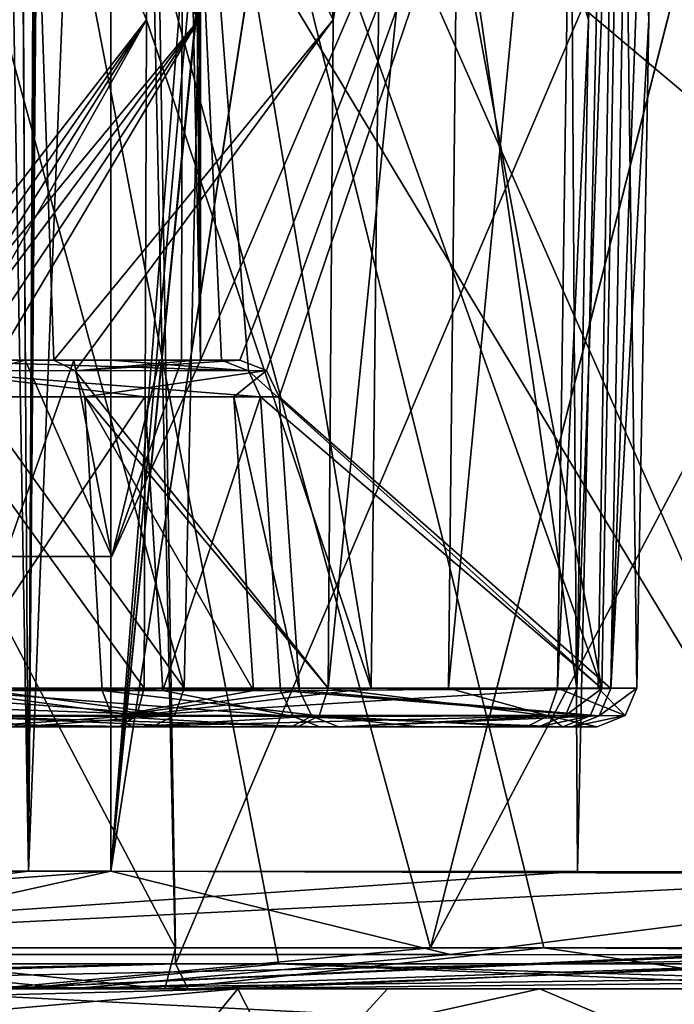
# Model space of a CAD drawing. Header units: millimetres. Extents: x -147 to 294, y -82 to 275.
# Tile 53 of 256: x 239.88 to 244.87, y 37.88 to 45.4. Entities that reach past the tile are written whole.
import ezdxf

# ---------------------------------------------------------------- set-up
doc = ezdxf.new("R2010")
doc.units = ezdxf.units.MM
doc.header["$LTSCALE"] = 67.506716
for name, color, linetype in [('1150', 7, 'CONTINUOUS'), ('1183', 7, 'CONTINUOUS'), ('1184', 7, 'CONTINUOUS'), ('1220', 7, 'CONTINUOUS'), ('1221', 7, 'CONTINUOUS'), ('1239', 7, 'CONTINUOUS'), ('1240', 7, 'CONTINUOUS'), ('1281', 7, 'CONTINUOUS'), ('1287', 7, 'CONTINUOUS'), ('1292', 7, 'CONTINUOUS'), ('1300', 7, 'CONTINUOUS'), ('1305', 7, 'CONTINUOUS'), ('1310', 7, 'CONTINUOUS'), ('1313', 7, 'CONTINUOUS'), ('1315', 7, 'CONTINUOUS'), ('1316', 7, 'CONTINUOUS'), ('1317', 7, 'CONTINUOUS'), ('1319', 7, 'CONTINUOUS'), ('1320', 7, 'CONTINUOUS'), ('1321', 7, 'CONTINUOUS'), ('1368', 7, 'CONTINUOUS'), ('1369', 7, 'CONTINUOUS'), ('1370', 7, 'CONTINUOUS'), ('1371', 7, 'CONTINUOUS'), ('1372', 7, 'CONTINUOUS'), ('1373', 7, 'CONTINUOUS'), ('1374', 7, 'CONTINUOUS'), ('1375', 7, 'CONTINUOUS'), ('1376', 7, 'CONTINUOUS'), ('1377', 7, 'CONTINUOUS'), ('1378', 7, 'CONTINUOUS'), ('1379', 7, 'CONTINUOUS'), ('1380', 7, 'CONTINUOUS'), ('1381', 7, 'CONTINUOUS'), ('1382', 7, 'CONTINUOUS'), ('1383', 7, 'CONTINUOUS'), ('1384', 7, 'CONTINUOUS'), ('1385', 7, 'CONTINUOUS'), ('1386', 7, 'CONTINUOUS'), ('1387', 7, 'CONTINUOUS'), ('1388', 7, 'CONTINUOUS'), ('1393', 7, 'CONTINUOUS'), ('1426', 7, 'CONTINUOUS'), ('4061', 7, 'CONTINUOUS'), ('4067', 7, 'CONTINUOUS'), ('4068', 7, 'CONTINUOUS'), ('773', 7, 'CONTINUOUS'), ('774', 7, 'CONTINUOUS')]:
    doc.layers.add(name, color=color, linetype=linetype)

msp = doc.modelspace()

# ---------------------------------------------------------------- linework, layer by layer
at = {"layer": '1150', "linetype": 'CONTINUOUS'}
for points in [[(231.966, 38, -52.6252), (240.2701, 38, -51.6111), (239.8598, 38, -51.0026), (231.966, 38, -52.6252)], [(241.1638, 38, -28.2896), (234.8147, 38, -25.5749), (234.7404, 38, -26.2789), (241.1638, 38, -28.2896)], [(241.5143, 38, -27.6722), (234.8147, 38, -25.5749), (241.1638, 38, -28.2896), (241.5143, 38, -27.6722)], [(239.8598, 38, -51.0026), (240.2701, 38, -51.6111), (246.5319, 38, -46.8213), (239.8598, 38, -51.0026)], [(240.2701, 38, -51.6111), (247.3382, 38, -47.0498), (246.5319, 38, -46.8213), (240.2701, 38, -51.6111)], [(246.3135, 38, -32.6257), (241.5143, 38, -27.6722), (241.1638, 38, -28.2896), (246.3135, 38, -32.6257)], [(246.885, 38, -32.1956), (241.5143, 38, -27.6722), (246.3135, 38, -32.6257), (246.885, 38, -32.1956)]]:
    msp.add_3dface(points, dxfattribs=at)
at = {"layer": '1183', "linetype": 'CONTINUOUS'}
for points in [[(240.5455, 135.0502, -53.061), (231.8717, 38.9016, -53.5203), (232.129, 135.2388, -53.3774), (240.5455, 135.0502, -53.061)], [(240.5744, 38.8985, -52.4596), (231.8717, 38.9016, -53.5203), (240.5455, 135.0502, -53.061), (240.5744, 38.8985, -52.4596)], [(248.1655, 134.4378, -50.6157), (240.5744, 38.8985, -52.4596), (240.5455, 135.0502, -53.061), (248.1655, 134.4378, -50.6157)], [(249.0634, 134.3314, -50.1601), (240.5744, 38.8985, -52.4596), (248.1655, 134.4378, -50.6157), (249.0634, 134.3314, -50.1601)], [(249.9111, 133.2505, -49.6595), (240.5744, 38.8985, -52.4596), (249.0634, 134.3314, -50.1601), (249.9111, 133.2505, -49.6595)], [(249.8942, 132.4362, -49.6436), (240.5744, 38.8985, -52.4596), (249.9111, 133.2505, -49.6595), (249.8942, 132.4362, -49.6436)], [(249.1009, 93.7933, -48.8441), (240.5744, 38.8985, -52.4596), (249.8942, 132.4362, -49.6436), (249.1009, 93.7933, -48.8441)], [(247.9824, 38.8743, -47.6779), (240.5744, 38.8985, -52.4596), (249.1009, 93.7933, -48.8441), (247.9824, 38.8743, -47.6779)]]:
    msp.add_3dface(points, dxfattribs=at)
at = {"layer": '1184', "linetype": 'CONTINUOUS'}
for points in [[(231.8992, 38.2647, -53.2593), (231.8717, 38.9016, -53.5203), (240.5744, 38.8985, -52.4596), (231.8992, 38.2647, -53.2593)], [(231.8992, 38.2647, -53.2593), (240.5744, 38.8985, -52.4596), (237.7037, 38.2641, -52.987), (231.8992, 38.2647, -53.2593)], [(237.7037, 38.2641, -52.987), (240.5744, 38.8985, -52.4596), (243.1641, 38.2641, -51.004), (237.7037, 38.2641, -52.987)], [(240.5744, 38.8985, -52.4596), (247.9824, 38.8743, -47.6779), (243.1641, 38.2641, -51.004), (240.5744, 38.8985, -52.4596)], [(243.1641, 38.2641, -51.004), (247.9824, 38.8743, -47.6779), (247.7874, 38.2546, -47.4877), (243.1641, 38.2641, -51.004)], [(240.2701, 38, -51.6111), (231.966, 38, -52.6252), (237.7037, 38.2641, -52.987), (240.2701, 38, -51.6111)], [(240.2701, 38, -51.6111), (237.7037, 38.2641, -52.987), (243.1641, 38.2641, -51.004), (240.2701, 38, -51.6111)], [(240.2701, 38, -51.6111), (243.1641, 38.2641, -51.004), (247.7874, 38.2546, -47.4877), (240.2701, 38, -51.6111)], [(247.3382, 38, -47.0498), (240.2701, 38, -51.6111), (247.7874, 38.2546, -47.4877), (247.3382, 38, -47.0498)]]:
    msp.add_3dface(points, dxfattribs=at)
at = {"layer": '1220', "linetype": 'CONTINUOUS'}
for points in [[(236.5284, 38.1909, -51.6254), (239.8598, 38, -51.0026), (241.8547, 38.1909, -49.9397), (236.5284, 38.1909, -51.6254)], [(239.8598, 38, -51.0026), (246.5319, 38, -46.8213), (241.8547, 38.1909, -49.9397), (239.8598, 38, -51.0026)], [(246.4336, 38.0572, -46.7221), (246.3915, 38.191, -46.6797), (241.8547, 38.1909, -49.9397), (246.4336, 38.0572, -46.7221)], [(246.5319, 38, -46.8213), (246.4336, 38.0572, -46.7221), (241.8547, 38.1909, -49.9397), (246.5319, 38, -46.8213)]]:
    msp.add_3dface(points, dxfattribs=at)
at = {"layer": '1221', "linetype": 'CONTINUOUS'}
for points in [[(239.7315, 49.2272, -50.3051), (236.5284, 38.1909, -51.6254), (241.8547, 38.1909, -49.9397), (239.7315, 49.2272, -50.3051)], [(246.194, 49.2273, -46.1678), (239.7315, 49.2272, -50.3051), (246.2927, 43.7105, -46.4237), (246.194, 49.2273, -46.1678)], [(246.3915, 38.191, -46.6797), (239.7315, 49.2272, -50.3051), (241.8547, 38.1909, -49.9397), (246.3915, 38.191, -46.6797)], [(239.7315, 49.2272, -50.3051), (246.3915, 38.191, -46.6797), (246.2927, 43.7105, -46.4237), (239.7315, 49.2272, -50.3051)]]:
    msp.add_3dface(points, dxfattribs=at)
at = {"layer": '1239', "linetype": 'CONTINUOUS'}
for points in [[(234.7258, 38.0555, -26.4162), (234.7193, 38.1909, -26.4776), (241.0666, 38.1909, -28.4639), (234.7258, 38.0555, -26.4162)], [(234.7404, 38, -26.2789), (234.7258, 38.0555, -26.4162), (241.0666, 38.1909, -28.4639), (234.7404, 38, -26.2789)], [(241.1638, 38, -28.2896), (234.7404, 38, -26.2789), (241.0666, 38.1909, -28.4639), (241.1638, 38, -28.2896)], [(246.1546, 38.1909, -32.747), (241.1638, 38, -28.2896), (241.0666, 38.1909, -28.4639), (246.1546, 38.1909, -32.747)], [(241.1638, 38, -28.2896), (246.1546, 38.1909, -32.747), (246.2029, 38.0555, -32.7087), (241.1638, 38, -28.2896)], [(246.3135, 38, -32.6257), (241.1638, 38, -28.2896), (246.2029, 38.0555, -32.7087), (246.3135, 38, -32.6257)]]:
    msp.add_3dface(points, dxfattribs=at)
at = {"layer": '1240', "linetype": 'CONTINUOUS'}
for points in [[(234.6668, 49.2273, -26.976), (240.8241, 49.2272, -28.9025), (234.7193, 38.1909, -26.4776), (234.6668, 49.2273, -26.976)], [(234.7193, 38.1909, -26.4776), (240.8241, 49.2272, -28.9025), (241.0666, 38.1909, -28.4639), (234.7193, 38.1909, -26.4776)], [(240.8241, 49.2272, -28.9025), (245.7627, 49.2272, -33.0593), (241.0666, 38.1909, -28.4639), (240.8241, 49.2272, -28.9025)], [(245.7627, 49.2272, -33.0593), (246.1546, 38.1909, -32.747), (241.0666, 38.1909, -28.4639), (245.7627, 49.2272, -33.0593)]]:
    msp.add_3dface(points, dxfattribs=at)
at = {"layer": '1281', "linetype": 'CONTINUOUS'}
for points in [[(232.3309, 38, -49.1599), (239.668, 38, -50.482), (241.5419, 38, -45.0891), (232.3309, 38, -49.1599)], [(240.9852, 38, -28.8252), (234.6821, 38, -26.8309), (234.6562, 38, -29.064), (240.9852, 38, -28.8252)], [(242.6841, 38, -35.1071), (240.9852, 38, -28.8252), (234.6562, 38, -29.064), (242.6841, 38, -35.1071)], [(239.668, 38, -50.482), (246.1298, 38, -46.4384), (241.5419, 38, -45.0891), (239.668, 38, -50.482)], [(246.0033, 38, -33.1293), (240.9852, 38, -28.8252), (242.6841, 38, -35.1071), (246.0033, 38, -33.1293)], [(241.5419, 38, -45.0891), (246.1298, 38, -46.4384), (242.6841, 38, -35.1071), (241.5419, 38, -45.0891)], [(246.1298, 38, -46.4384), (246.0033, 38, -33.1293), (242.6841, 38, -35.1071), (246.1298, 38, -46.4384)]]:
    msp.add_3dface(points, dxfattribs=at)
at = {"layer": '1287', "linetype": 'CONTINUOUS'}
for points in [[(243.0132, 38.3136, -49.2386), (239.668, 38, -50.482), (239.1694, 38.3136, -50.9633), (243.0132, 38.3136, -49.2386)], [(246.3397, 38.3, -46.6531), (239.668, 38, -50.482), (246.3396, 38.3136, -46.653), (246.3397, 38.3, -46.6531)], [(246.3396, 38.3136, -46.653), (239.668, 38, -50.482), (243.0132, 38.3136, -49.2386), (246.3396, 38.3136, -46.653)], [(246.2778, 38.0878, -46.5906), (239.668, 38, -50.482), (246.3397, 38.3, -46.6531), (246.2778, 38.0878, -46.5906)], [(246.1298, 38, -46.4384), (239.668, 38, -50.482), (246.2778, 38.0878, -46.5906), (246.1298, 38, -46.4384)]]:
    msp.add_3dface(points, dxfattribs=at)
at = {"layer": '1292', "linetype": 'CONTINUOUS'}
for points in [[(234.7045, 38.0878, -26.6198), (240.9852, 38, -28.8252), (237.9895, 38.3136, -27.2127), (234.7045, 38.0878, -26.6198)], [(237.9895, 38.3136, -27.2127), (240.9852, 38, -28.8252), (241.0663, 38.3136, -28.5272), (237.9895, 38.3136, -27.2127)], [(240.9852, 38, -28.8252), (246.0033, 38, -33.1293), (243.8788, 38.3136, -30.4722), (240.9852, 38, -28.8252)], [(241.0663, 38.3136, -28.5272), (240.9852, 38, -28.8252), (243.8788, 38.3136, -30.4722), (241.0663, 38.3136, -28.5272)], [(246.0033, 38, -33.1293), (246.2403, 38.3, -32.9453), (243.8788, 38.3136, -30.4722), (246.0033, 38, -33.1293)], [(246.2403, 38.3, -32.9453), (246.2402, 38.3136, -32.9456), (243.8788, 38.3136, -30.4722), (246.2403, 38.3, -32.9453)], [(234.6821, 38, -26.8309), (240.9852, 38, -28.8252), (234.7045, 38.0878, -26.6198), (234.6821, 38, -26.8309)]]:
    msp.add_3dface(points, dxfattribs=at)
at = {"layer": '1300', "linetype": 'CONTINUOUS'}
for points in [[(243.0132, 38.3136, -49.2386), (239.1694, 38.3136, -50.9633), (239.698, 50.5, -50.2024), (243.0132, 38.3136, -49.2386)], [(246.1223, 50.5, -46.0864), (243.0132, 38.3136, -49.2386), (239.698, 50.5, -50.2024), (246.1223, 50.5, -46.0864)], [(246.1218, 50.488, -46.0883), (243.0132, 38.3136, -49.2386), (246.1223, 50.5, -46.0864), (246.1218, 50.488, -46.0883)], [(246.2307, 44.3992, -46.3707), (243.0132, 38.3136, -49.2386), (246.1218, 50.488, -46.0883), (246.2307, 44.3992, -46.3707)], [(246.3396, 38.3136, -46.653), (243.0132, 38.3136, -49.2386), (246.2307, 44.3992, -46.3707), (246.3396, 38.3136, -46.653)]]:
    msp.add_3dface(points, dxfattribs=at)
at = {"layer": '1305', "linetype": 'CONTINUOUS'}
for points in [[(237.9895, 38.3136, -27.2127), (241.0663, 38.3136, -28.5272), (234.6555, 50.5, -27.0831), (237.9895, 38.3136, -27.2127)], [(234.6555, 50.5, -27.0831), (241.0663, 38.3136, -28.5272), (240.8623, 50.5, -29.0468), (234.6555, 50.5, -27.0831)], [(243.8788, 38.3136, -30.4722), (246.2402, 38.3136, -32.9456), (240.8623, 50.5, -29.0468), (243.8788, 38.3136, -30.4722)], [(246.2402, 38.3136, -32.9456), (245.8036, 50.5, -33.2857), (240.8623, 50.5, -29.0468), (246.2402, 38.3136, -32.9456)], [(241.0663, 38.3136, -28.5272), (243.8788, 38.3136, -30.4722), (240.8623, 50.5, -29.0468), (241.0663, 38.3136, -28.5272)]]:
    msp.add_3dface(points, dxfattribs=at)
at = {"layer": '1310', "linetype": 'CONTINUOUS'}
for points in [[(239.8464, 57.6456, -34.5656), (239.8833, 50.2228, -34.619), (239.0836, 42.8, -33.6329), (239.8464, 57.6456, -34.5656)], [(241.1326, 55.7046, -40.4729), (241.122, 49.2523, -40.5284), (241.2574, 42.8, -39.2575), (241.1326, 55.7046, -40.4729)], [(241.2127, 55.6158, -39.9229), (241.1326, 55.7046, -40.4729), (241.2574, 42.8, -39.2575), (241.2127, 55.6158, -39.9229)], [(241.2556, 49.2421, -39.3139), (241.2127, 55.6158, -39.9229), (241.2574, 42.8, -39.2575), (241.2556, 49.2421, -39.3139)], [(239.8833, 50.2228, -34.619), (239.9198, 42.8, -34.6728), (239.0836, 42.8, -33.6329), (239.8833, 50.2228, -34.619)], [(241.122, 49.2523, -40.5284), (241.1115, 42.8, -40.5839), (241.2574, 42.8, -39.2575), (241.122, 49.2523, -40.5284)], [(240.58, 41.3, -35.8657), (234.2176, 41.3, -31.2416), (239.9198, 42.8, -34.6728), (240.58, 41.3, -35.8657)], [(239.9198, 42.8, -34.6728), (234.2176, 41.3, -31.2416), (239.0836, 42.8, -33.6329), (239.9198, 42.8, -34.6728)], [(238.8251, 42.8, -44.7539), (239.7634, 41.3, -43.6793), (240.291, 42.8, -42.8458), (238.8251, 42.8, -44.7539)], [(239.7634, 41.3, -43.6793), (240.58, 41.3, -35.8657), (240.291, 42.8, -42.8458), (239.7634, 41.3, -43.6793)], [(240.945, 42.8, -36.8612), (240.58, 41.3, -35.8657), (239.9198, 42.8, -34.6728), (240.945, 42.8, -36.8612)], [(240.291, 42.8, -42.8458), (240.58, 41.3, -35.8657), (241.1115, 42.8, -40.5839), (240.291, 42.8, -42.8458)], [(241.1115, 42.8, -40.5839), (240.58, 41.3, -35.8657), (241.2574, 42.8, -39.2575), (241.1115, 42.8, -40.5839)], [(241.2574, 42.8, -39.2575), (240.58, 41.3, -35.8657), (240.945, 42.8, -36.8612), (241.2574, 42.8, -39.2575)]]:
    msp.add_3dface(points, dxfattribs=at)
at = {"layer": '1313', "linetype": 'CONTINUOUS'}
for points in [[(241.3512, 50.493, -31.8838), (239.1281, 50.218, -33.6802), (241.2426, 45.3955, -31.9144), (241.3512, 50.493, -31.8838)], [(239.1281, 50.218, -33.6802), (239.0836, 42.8, -33.6329), (241.2426, 45.3955, -31.9144), (239.1281, 50.218, -33.6802)], [(239.0836, 42.8, -33.6329), (239.2996, 42.8, -33.4581), (241.2426, 45.3955, -31.9144), (239.0836, 42.8, -33.6329)], [(241.2426, 45.3955, -31.9144), (239.2996, 42.8, -33.4581), (239.458, 42.7201, -33.329), (241.2426, 45.3955, -31.9144)], [(239.5313, 42.5209, -33.2674), (241.2426, 45.3955, -31.9144), (239.458, 42.7201, -33.329), (239.5313, 42.5209, -33.2674)], [(241.1337, 40.2948, -31.9453), (241.2426, 45.3955, -31.9144), (239.5313, 42.5209, -33.2674), (241.1337, 40.2948, -31.9453)], [(239.64, 40.2791, -33.1542), (241.1337, 40.2948, -31.9453), (239.5313, 42.5209, -33.2674), (239.64, 40.2791, -33.1542)], [(241.0624, 40.0891, -32.0007), (241.1337, 40.2948, -31.9453), (239.64, 40.2791, -33.1542), (241.0624, 40.0891, -32.0007)], [(239.7118, 40.0817, -33.0939), (241.0624, 40.0891, -32.0007), (239.64, 40.2791, -33.1542), (239.7118, 40.0817, -33.0939)], [(239.8717, 40, -32.9636), (241.0624, 40.0891, -32.0007), (239.7118, 40.0817, -33.0939), (239.8717, 40, -32.9636)], [(240.8897, 40, -32.1395), (241.0624, 40.0891, -32.0007), (239.8717, 40, -32.9636), (240.8897, 40, -32.1395)]]:
    msp.add_3dface(points, dxfattribs=at)
at = {"layer": '1315', "linetype": 'CONTINUOUS'}
for points in [[(239.8833, 50.2228, -34.619), (241.9156, 50.5, -32.9709), (242.2694, 45.3977, -32.7417), (239.8833, 50.2228, -34.619)], [(241.9156, 50.5, -32.9709), (242.3058, 50.5, -32.655), (242.2694, 45.3977, -32.7417), (241.9156, 50.5, -32.9709)], [(239.9198, 42.8, -34.6728), (239.8833, 50.2228, -34.619), (240.1392, 42.8, -34.4953), (239.9198, 42.8, -34.6728)], [(240.1392, 42.8, -34.4953), (239.8833, 50.2228, -34.619), (242.2694, 45.3977, -32.7417), (240.1392, 42.8, -34.4953)], [(240.3, 42.7183, -34.366), (240.1392, 42.8, -34.4953), (242.2694, 45.3977, -32.7417), (240.3, 42.7183, -34.366)], [(242.2333, 40.2948, -32.8283), (240.3, 42.7183, -34.366), (242.2694, 45.3977, -32.7417), (242.2333, 40.2948, -32.8283)], [(240.3739, 42.5209, -34.3084), (240.3, 42.7183, -34.366), (242.2333, 40.2948, -32.8283), (240.3739, 42.5209, -34.3084)], [(240.5073, 40.2791, -34.2256), (240.3739, 42.5209, -34.3084), (242.2333, 40.2948, -32.8283), (240.5073, 40.2791, -34.2256)], [(242.1643, 40.086, -32.8865), (240.5073, 40.2791, -34.2256), (242.2333, 40.2948, -32.8283), (242.1643, 40.086, -32.8865)], [(240.5827, 40.0799, -34.1668), (240.5073, 40.2791, -34.2256), (242.1643, 40.086, -32.8865), (240.5827, 40.0799, -34.1668)], [(241.9989, 40, -33.0213), (240.5827, 40.0799, -34.1668), (242.1643, 40.086, -32.8865), (241.9989, 40, -33.0213)], [(240.742, 40, -34.0388), (240.5827, 40.0799, -34.1668), (241.9989, 40, -33.0213), (240.742, 40, -34.0388)]]:
    msp.add_3dface(points, dxfattribs=at)
at = {"layer": '1316', "linetype": 'CONTINUOUS'}
for points in [[(240.945, 42.8, -36.8612), (239.9198, 42.8, -34.6728), (241.2244, 42.8, -36.781), (240.945, 42.8, -36.8612)], [(239.9198, 42.8, -34.6728), (240.1392, 42.8, -34.4953), (241.2244, 42.8, -36.781), (239.9198, 42.8, -34.6728)], [(241.2574, 42.8, -39.2575), (240.945, 42.8, -36.8612), (241.5582, 42.8, -39.2892), (241.2574, 42.8, -39.2575)], [(241.5582, 42.8, -39.2892), (240.945, 42.8, -36.8612), (241.2244, 42.8, -36.781), (241.5582, 42.8, -39.2892)]]:
    msp.add_3dface(points, dxfattribs=at)
at = {"layer": '1317', "linetype": 'CONTINUOUS'}
for points in [[(244.5633, 50.5, -39.6732), (241.2556, 49.2421, -39.3139), (241.2574, 42.8, -39.2575), (244.5633, 50.5, -39.6732)], [(244.5633, 50.5, -39.6732), (241.2574, 42.8, -39.2575), (241.5582, 42.8, -39.2892), (244.5633, 50.5, -39.6732)], [(244.5633, 50.5, -39.6732), (241.5582, 42.8, -39.2892), (241.7615, 42.7201, -39.3099), (244.5633, 50.5, -39.6732)], [(241.8569, 42.5209, -39.3182), (244.5633, 50.5, -39.6732), (241.7615, 42.7201, -39.3099), (241.8569, 42.5209, -39.3182)], [(244.3903, 40.2946, -39.5654), (244.5633, 50.5, -39.6732), (241.8569, 42.5209, -39.3182), (244.3903, 40.2946, -39.5654)], [(242.0137, 40.2791, -39.315), (244.3903, 40.2946, -39.5654), (241.8569, 42.5209, -39.3182), (242.0137, 40.2791, -39.315)], [(244.3009, 40.0859, -39.5542), (244.3903, 40.2946, -39.5654), (242.0137, 40.2791, -39.315), (244.3009, 40.0859, -39.5542)], [(242.1071, 40.0817, -39.3231), (244.3009, 40.0859, -39.5542), (242.0137, 40.2791, -39.315), (242.1071, 40.0817, -39.3231)], [(242.3124, 40, -39.344), (244.3009, 40.0859, -39.5542), (242.1071, 40.0817, -39.3231), (242.3124, 40, -39.344)], [(244.0915, 40, -39.5314), (244.3009, 40.0859, -39.5542), (242.3124, 40, -39.344), (244.0915, 40, -39.5314)]]:
    msp.add_3dface(points, dxfattribs=at)
at = {"layer": '1319', "linetype": 'CONTINUOUS'}
for points in [[(241.122, 49.2523, -40.5284), (242.4183, 50.5, -40.654), (244.3222, 40.2946, -40.944), (241.122, 49.2523, -40.5284)], [(242.4183, 50.5, -40.654), (244.5041, 50.5, -40.8736), (244.3222, 40.2946, -40.944), (242.4183, 50.5, -40.654)], [(241.1115, 42.8, -40.5839), (241.122, 49.2523, -40.5284), (241.4185, 42.8, -40.6162), (241.1115, 42.8, -40.5839)], [(241.4185, 42.8, -40.6162), (241.122, 49.2523, -40.5284), (241.6236, 42.7183, -40.6386), (241.4185, 42.8, -40.6162)], [(241.6236, 42.7183, -40.6386), (241.122, 49.2523, -40.5284), (244.3222, 40.2946, -40.944), (241.6236, 42.7183, -40.6386)], [(241.7166, 42.5209, -40.6501), (241.6236, 42.7183, -40.6386), (244.3222, 40.2946, -40.944), (241.7166, 42.5209, -40.6501)], [(241.8694, 40.2791, -40.6859), (241.7166, 42.5209, -40.6501), (244.3222, 40.2946, -40.944), (241.8694, 40.2791, -40.6859)], [(244.2326, 40.0859, -40.9364), (241.8694, 40.2791, -40.6859), (244.3222, 40.2946, -40.944), (244.2326, 40.0859, -40.9364)], [(241.9644, 40.0799, -40.6976), (241.8694, 40.2791, -40.6859), (244.2326, 40.0859, -40.9364), (241.9644, 40.0799, -40.6976)], [(244.0231, 40, -40.9151), (241.9644, 40.0799, -40.6976), (244.2326, 40.0859, -40.9364), (244.0231, 40, -40.9151)], [(242.1675, 40, -40.7197), (241.9644, 40.0799, -40.6976), (244.0231, 40, -40.9151), (242.1675, 40, -40.7197)]]:
    msp.add_3dface(points, dxfattribs=at)
at = {"layer": '1320', "linetype": 'CONTINUOUS'}
for points in [[(238.8251, 42.8, -44.7539), (240.291, 42.8, -42.8458), (240.5695, 42.8, -42.9999), (238.8251, 42.8, -44.7539)], [(239.0321, 42.8, -45.0095), (238.8251, 42.8, -44.7539), (240.5695, 42.8, -42.9999), (239.0321, 42.8, -45.0095)], [(240.291, 42.8, -42.8458), (241.1115, 42.8, -40.5839), (240.5695, 42.8, -42.9999), (240.291, 42.8, -42.8458)], [(241.1115, 42.8, -40.5839), (241.4185, 42.8, -40.6162), (240.5695, 42.8, -42.9999), (241.1115, 42.8, -40.5839)]]:
    msp.add_3dface(points, dxfattribs=at)
at = {"layer": '1321', "linetype": 'CONTINUOUS'}
for points in [[(240.8613, 50.5, -47.376), (238.7774, 50.2877, -44.7987), (240.8443, 45.3976, -47.2843), (240.8613, 50.5, -47.376)], [(238.7774, 50.2877, -44.7987), (238.8251, 42.8, -44.7539), (240.8443, 45.3976, -47.2843), (238.7774, 50.2877, -44.7987)], [(238.8251, 42.8, -44.7539), (239.0321, 42.8, -45.0095), (240.8443, 45.3976, -47.2843), (238.8251, 42.8, -44.7539)], [(240.8443, 45.3976, -47.2843), (239.0321, 42.8, -45.0095), (239.1612, 42.7201, -45.1679), (240.8443, 45.3976, -47.2843)], [(239.2227, 42.5209, -45.2411), (240.8443, 45.3976, -47.2843), (239.1612, 42.7201, -45.1679), (239.2227, 42.5209, -45.2411)], [(240.8274, 40.2948, -47.1927), (240.8443, 45.3976, -47.2843), (239.2227, 42.5209, -45.2411), (240.8274, 40.2948, -47.1927)], [(239.3359, 40.2791, -45.3499), (240.8274, 40.2948, -47.1927), (239.2227, 42.5209, -45.2411), (239.3359, 40.2791, -45.3499)], [(240.7726, 40.0876, -47.1221), (240.8274, 40.2948, -47.1927), (239.3359, 40.2791, -45.3499), (240.7726, 40.0876, -47.1221)], [(239.3962, 40.0817, -45.4216), (240.7726, 40.0876, -47.1221), (239.3359, 40.2791, -45.3499), (239.3962, 40.0817, -45.4216)], [(239.5265, 40, -45.5815), (240.7726, 40.0876, -47.1221), (239.3962, 40.0817, -45.4216), (239.5265, 40, -45.5815)], [(240.6369, 40, -46.9533), (240.7726, 40.0876, -47.1221), (239.5265, 40, -45.5815), (240.6369, 40, -46.9533)]]:
    msp.add_3dface(points, dxfattribs=at)
at = {"layer": '1368', "linetype": 'CONTINUOUS'}
for points in [[(240.8613, 50.5, -47.376), (240.8443, 45.3976, -47.2843), (242.5607, 40.2948, -46.117), (240.8613, 50.5, -47.376)], [(242.6711, 50.5, -46.257), (240.8613, 50.5, -47.376), (242.5607, 40.2948, -46.117), (242.6711, 50.5, -46.257)], [(244.1312, 40.2947, -44.815), (242.6711, 50.5, -46.257), (242.5607, 40.2948, -46.117), (244.1312, 40.2947, -44.815)], [(244.3056, 50.5, -44.8947), (242.6711, 50.5, -46.257), (244.2184, 45.3978, -44.8549), (244.3056, 50.5, -44.8947)], [(244.2184, 45.3978, -44.8549), (242.6711, 50.5, -46.257), (244.1312, 40.2947, -44.815), (244.2184, 45.3978, -44.8549)], [(240.8274, 40.2948, -47.1927), (242.5607, 40.2948, -46.117), (240.8443, 45.3976, -47.2843), (240.8274, 40.2948, -47.1927)]]:
    msp.add_3dface(points, dxfattribs=at)
at = {"layer": '1369', "linetype": 'CONTINUOUS'}
for points in [[(244.3222, 40.2946, -40.944), (244.5041, 50.5, -40.8736), (244.1312, 40.2947, -44.815), (244.3222, 40.2946, -40.944)], [(244.5041, 50.5, -40.8736), (244.2184, 45.3978, -44.8549), (244.1312, 40.2947, -44.815), (244.5041, 50.5, -40.8736)], [(244.5041, 50.5, -40.8736), (244.3056, 50.5, -44.8947), (244.2184, 45.3978, -44.8549), (244.5041, 50.5, -40.8736)]]:
    msp.add_3dface(points, dxfattribs=at)
at = {"layer": '1370', "linetype": 'CONTINUOUS'}
for points in [[(244.3222, 40.2946, -40.944), (244.1312, 40.2947, -44.815), (244.0443, 40.087, -44.775), (244.3222, 40.2946, -40.944)], [(244.2326, 40.0859, -40.9364), (244.3222, 40.2946, -40.944), (244.0443, 40.087, -44.775), (244.2326, 40.0859, -40.9364)], [(243.8371, 40, -44.6785), (244.2326, 40.0859, -40.9364), (244.0443, 40.087, -44.775), (243.8371, 40, -44.6785)], [(244.0231, 40, -40.9151), (244.2326, 40.0859, -40.9364), (243.8371, 40, -44.6785), (244.0231, 40, -40.9151)]]:
    msp.add_3dface(points, dxfattribs=at)
at = {"layer": '1371', "linetype": 'CONTINUOUS'}
for points in [[(240.6369, 40, -46.9533), (239.5265, 40, -45.5815), (242.3141, 40, -45.9246), (240.6369, 40, -46.9533)], [(239.5265, 40, -45.5815), (243.8371, 40, -44.6785), (242.3141, 40, -45.9246), (239.5265, 40, -45.5815)], [(243.8371, 40, -44.6785), (239.5265, 40, -45.5815), (241.2333, 40, -43.3604), (243.8371, 40, -44.6785)], [(242.1675, 40, -40.7197), (243.8371, 40, -44.6785), (241.2333, 40, -43.3604), (242.1675, 40, -40.7197)], [(242.1675, 40, -40.7197), (244.0231, 40, -40.9151), (243.8371, 40, -44.6785), (242.1675, 40, -40.7197)]]:
    msp.add_3dface(points, dxfattribs=at)
at = {"layer": '1372', "linetype": 'CONTINUOUS'}
for points in [[(240.8274, 40.2948, -47.1927), (240.7726, 40.0876, -47.1221), (242.5607, 40.2948, -46.117), (240.8274, 40.2948, -47.1927)], [(240.7726, 40.0876, -47.1221), (244.1312, 40.2947, -44.815), (242.5607, 40.2948, -46.117), (240.7726, 40.0876, -47.1221)], [(244.1312, 40.2947, -44.815), (240.7726, 40.0876, -47.1221), (244.0443, 40.087, -44.775), (244.1312, 40.2947, -44.815)], [(240.7726, 40.0876, -47.1221), (240.6369, 40, -46.9533), (244.0443, 40.087, -44.775), (240.7726, 40.0876, -47.1221)], [(244.0443, 40.087, -44.775), (240.6369, 40, -46.9533), (242.3141, 40, -45.9246), (244.0443, 40.087, -44.775)], [(243.8371, 40, -44.6785), (244.0443, 40.087, -44.775), (242.3141, 40, -45.9246), (243.8371, 40, -44.6785)]]:
    msp.add_3dface(points, dxfattribs=at)
at = {"layer": '1373', "linetype": 'CONTINUOUS'}
for points in [[(241.9644, 40.0799, -40.6976), (239.3962, 40.0817, -45.4216), (239.3359, 40.2791, -45.3499), (241.9644, 40.0799, -40.6976)], [(241.9644, 40.0799, -40.6976), (239.3359, 40.2791, -45.3499), (240.9703, 40.2791, -43.2176), (241.9644, 40.0799, -40.6976)], [(241.8694, 40.2791, -40.6859), (241.9644, 40.0799, -40.6976), (240.9703, 40.2791, -43.2176), (241.8694, 40.2791, -40.6859)], [(241.9644, 40.0799, -40.6976), (242.1675, 40, -40.7197), (239.3962, 40.0817, -45.4216), (241.9644, 40.0799, -40.6976)], [(239.3962, 40.0817, -45.4216), (242.1675, 40, -40.7197), (241.2333, 40, -43.3604), (239.3962, 40.0817, -45.4216)], [(239.5265, 40, -45.5815), (239.3962, 40.0817, -45.4216), (241.2333, 40, -43.3604), (239.5265, 40, -45.5815)]]:
    msp.add_3dface(points, dxfattribs=at)
at = {"layer": '1374', "linetype": 'CONTINUOUS'}
for points in [[(239.3359, 40.2791, -45.3499), (239.2227, 42.5209, -45.2411), (240.8325, 42.5209, -43.1427), (239.3359, 40.2791, -45.3499)], [(240.9703, 40.2791, -43.2176), (239.3359, 40.2791, -45.3499), (240.8325, 42.5209, -43.1427), (240.9703, 40.2791, -43.2176)], [(241.7166, 42.5209, -40.6501), (240.9703, 40.2791, -43.2176), (240.8325, 42.5209, -43.1427), (241.7166, 42.5209, -40.6501)], [(241.7166, 42.5209, -40.6501), (241.8694, 40.2791, -40.6859), (240.9703, 40.2791, -43.2176), (241.7166, 42.5209, -40.6501)]]:
    msp.add_3dface(points, dxfattribs=at)
at = {"layer": '1375', "linetype": 'CONTINUOUS'}
for points in [[(241.6236, 42.7183, -40.6386), (239.0321, 42.8, -45.0095), (240.5695, 42.8, -42.9999), (241.6236, 42.7183, -40.6386)], [(239.0321, 42.8, -45.0095), (241.6236, 42.7183, -40.6386), (239.1612, 42.7201, -45.1679), (239.0321, 42.8, -45.0095)], [(241.4185, 42.8, -40.6162), (241.6236, 42.7183, -40.6386), (240.5695, 42.8, -42.9999), (241.4185, 42.8, -40.6162)], [(241.6236, 42.7183, -40.6386), (241.7166, 42.5209, -40.6501), (239.1612, 42.7201, -45.1679), (241.6236, 42.7183, -40.6386)], [(239.1612, 42.7201, -45.1679), (241.7166, 42.5209, -40.6501), (240.8325, 42.5209, -43.1427), (239.1612, 42.7201, -45.1679)], [(239.2227, 42.5209, -45.2411), (239.1612, 42.7201, -45.1679), (240.8325, 42.5209, -43.1427), (239.2227, 42.5209, -45.2411)]]:
    msp.add_3dface(points, dxfattribs=at)
at = {"layer": '1376', "linetype": 'CONTINUOUS'}
for points in [[(244.7698, 50.5, -35.4906), (244.5633, 50.5, -39.6732), (244.3903, 40.2946, -39.5654), (244.7698, 50.5, -35.4906)], [(244.7698, 50.5, -35.4906), (244.3903, 40.2946, -39.5654), (244.6794, 45.3977, -35.5154), (244.7698, 50.5, -35.4906)], [(244.6794, 45.3977, -35.5154), (244.3903, 40.2946, -39.5654), (244.589, 40.2948, -35.5402), (244.6794, 45.3977, -35.5154)]]:
    msp.add_3dface(points, dxfattribs=at)
at = {"layer": '1377', "linetype": 'CONTINUOUS'}
for points in [[(244.124, 50.5, -34.5881), (244.4557, 50.5, -35.033), (243.9835, 40.2948, -34.6977), (244.124, 50.5, -34.5881)], [(243.9835, 40.2948, -34.6977), (244.4557, 50.5, -35.033), (244.2941, 40.2948, -35.1133), (243.9835, 40.2948, -34.6977)], [(244.4557, 50.5, -35.033), (244.589, 40.2948, -35.5402), (244.2941, 40.2948, -35.1133), (244.4557, 50.5, -35.033)], [(244.7698, 50.5, -35.4906), (244.6794, 45.3977, -35.5154), (244.4557, 50.5, -35.033), (244.7698, 50.5, -35.4906)], [(244.589, 40.2948, -35.5402), (244.4557, 50.5, -35.033), (244.6794, 45.3977, -35.5154), (244.589, 40.2948, -35.5402)]]:
    msp.add_3dface(points, dxfattribs=at)
at = {"layer": '1378', "linetype": 'CONTINUOUS'}
for points in [[(243.9126, 40.0859, -34.7528), (243.9835, 40.2948, -34.6977), (244.4992, 40.0873, -35.5649), (243.9126, 40.0859, -34.7528)], [(243.9835, 40.2948, -34.6977), (244.2941, 40.2948, -35.1133), (244.4992, 40.0873, -35.5649), (243.9835, 40.2948, -34.6977)], [(244.2941, 40.2948, -35.1133), (244.589, 40.2948, -35.5402), (244.4992, 40.0873, -35.5649), (244.2941, 40.2948, -35.1133)], [(243.7465, 40, -34.8819), (243.9126, 40.0859, -34.7528), (244.0218, 40, -35.2486), (243.7465, 40, -34.8819)], [(244.2845, 40, -35.6245), (243.9126, 40.0859, -34.7528), (244.4992, 40.0873, -35.5649), (244.2845, 40, -35.6245)], [(244.0218, 40, -35.2486), (243.9126, 40.0859, -34.7528), (244.2845, 40, -35.6245), (244.0218, 40, -35.2486)]]:
    msp.add_3dface(points, dxfattribs=at)
at = {"layer": '1379', "linetype": 'CONTINUOUS'}
for points in [[(242.1643, 40.086, -32.8865), (242.2333, 40.2948, -32.8283), (243.9126, 40.0859, -34.7528), (242.1643, 40.086, -32.8865)], [(243.9126, 40.0859, -34.7528), (242.2333, 40.2948, -32.8283), (243.1512, 40.2948, -33.7229), (243.9126, 40.0859, -34.7528)], [(243.9835, 40.2948, -34.6977), (243.9126, 40.0859, -34.7528), (243.1512, 40.2948, -33.7229), (243.9835, 40.2948, -34.6977)], [(241.9989, 40, -33.0213), (242.1643, 40.086, -32.8865), (242.9161, 40, -33.9108), (241.9989, 40, -33.0213)], [(242.1643, 40.086, -32.8865), (243.9126, 40.0859, -34.7528), (243.7465, 40, -34.8819), (242.1643, 40.086, -32.8865)], [(242.1643, 40.086, -32.8865), (243.7465, 40, -34.8819), (242.9161, 40, -33.9108), (242.1643, 40.086, -32.8865)]]:
    msp.add_3dface(points, dxfattribs=at)
at = {"layer": '1380', "linetype": 'CONTINUOUS'}
for points in [[(240.742, 40, -34.0388), (241.9989, 40, -33.0213), (242.9161, 40, -33.9108), (240.742, 40, -34.0388)], [(240.742, 40, -34.0388), (243.7465, 40, -34.8819), (244.0218, 40, -35.2486), (240.742, 40, -34.0388)], [(243.7465, 40, -34.8819), (240.742, 40, -34.0388), (242.9161, 40, -33.9108), (243.7465, 40, -34.8819)], [(240.742, 40, -34.0388), (244.0218, 40, -35.2486), (244.2845, 40, -35.6245), (240.742, 40, -34.0388)], [(240.742, 40, -34.0388), (244.2845, 40, -35.6245), (241.9486, 40, -36.5666), (240.742, 40, -34.0388)], [(244.0915, 40, -39.5314), (242.3124, 40, -39.344), (241.9486, 40, -36.5666), (244.0915, 40, -39.5314)], [(244.2845, 40, -35.6245), (244.0915, 40, -39.5314), (241.9486, 40, -36.5666), (244.2845, 40, -35.6245)]]:
    msp.add_3dface(points, dxfattribs=at)
at = {"layer": '1381', "linetype": 'CONTINUOUS'}
for points in [[(240.5073, 40.2791, -34.2256), (240.5827, 40.0799, -34.1668), (241.6617, 40.2791, -36.6516), (240.5073, 40.2791, -34.2256)], [(240.5827, 40.0799, -34.1668), (242.1071, 40.0817, -39.3231), (242.0137, 40.2791, -39.315), (240.5827, 40.0799, -34.1668)], [(240.5827, 40.0799, -34.1668), (242.0137, 40.2791, -39.315), (241.6617, 40.2791, -36.6516), (240.5827, 40.0799, -34.1668)], [(240.5827, 40.0799, -34.1668), (240.742, 40, -34.0388), (242.1071, 40.0817, -39.3231), (240.5827, 40.0799, -34.1668)], [(242.1071, 40.0817, -39.3231), (240.742, 40, -34.0388), (241.9486, 40, -36.5666), (242.1071, 40.0817, -39.3231)], [(242.3124, 40, -39.344), (242.1071, 40.0817, -39.3231), (241.9486, 40, -36.5666), (242.3124, 40, -39.344)]]:
    msp.add_3dface(points, dxfattribs=at)
at = {"layer": '1382', "linetype": 'CONTINUOUS'}
for points in [[(240.3739, 42.5209, -34.3084), (240.5073, 40.2791, -34.2256), (241.6617, 40.2791, -36.6516), (240.3739, 42.5209, -34.3084)], [(240.3739, 42.5209, -34.3084), (241.6617, 40.2791, -36.6516), (241.5113, 42.5209, -36.6961), (240.3739, 42.5209, -34.3084)], [(242.0137, 40.2791, -39.315), (241.8569, 42.5209, -39.3182), (241.5113, 42.5209, -36.6961), (242.0137, 40.2791, -39.315)], [(241.6617, 40.2791, -36.6516), (242.0137, 40.2791, -39.315), (241.5113, 42.5209, -36.6961), (241.6617, 40.2791, -36.6516)]]:
    msp.add_3dface(points, dxfattribs=at)
at = {"layer": '1383', "linetype": 'CONTINUOUS'}
for points in [[(240.1392, 42.8, -34.4953), (240.3, 42.7183, -34.366), (241.2244, 42.8, -36.781), (240.1392, 42.8, -34.4953)], [(240.3, 42.7183, -34.366), (241.5582, 42.8, -39.2892), (241.2244, 42.8, -36.781), (240.3, 42.7183, -34.366)], [(241.5582, 42.8, -39.2892), (240.3, 42.7183, -34.366), (241.7615, 42.7201, -39.3099), (241.5582, 42.8, -39.2892)], [(240.3, 42.7183, -34.366), (240.3739, 42.5209, -34.3084), (241.7615, 42.7201, -39.3099), (240.3, 42.7183, -34.366)], [(241.7615, 42.7201, -39.3099), (240.3739, 42.5209, -34.3084), (241.5113, 42.5209, -36.6961), (241.7615, 42.7201, -39.3099)], [(241.8569, 42.5209, -39.3182), (241.7615, 42.7201, -39.3099), (241.5113, 42.5209, -36.6961), (241.8569, 42.5209, -39.3182)]]:
    msp.add_3dface(points, dxfattribs=at)
at = {"layer": '1384', "linetype": 'CONTINUOUS'}
for points in [[(244.3903, 40.2946, -39.5654), (244.3009, 40.0859, -39.5542), (244.589, 40.2948, -35.5402), (244.3903, 40.2946, -39.5654)], [(244.589, 40.2948, -35.5402), (244.3009, 40.0859, -39.5542), (244.4992, 40.0873, -35.5649), (244.589, 40.2948, -35.5402)], [(244.3009, 40.0859, -39.5542), (244.0915, 40, -39.5314), (244.4992, 40.0873, -35.5649), (244.3009, 40.0859, -39.5542)], [(244.0915, 40, -39.5314), (244.2845, 40, -35.6245), (244.4992, 40.0873, -35.5649), (244.0915, 40, -39.5314)]]:
    msp.add_3dface(points, dxfattribs=at)
at = {"layer": '1385', "linetype": 'CONTINUOUS'}
for points in [[(243.2603, 50.5, -33.5788), (242.2333, 40.2948, -32.8283), (242.2694, 45.3977, -32.7417), (243.2603, 50.5, -33.5788)], [(242.2333, 40.2948, -32.8283), (243.2603, 50.5, -33.5788), (243.1512, 40.2948, -33.7229), (242.2333, 40.2948, -32.8283)], [(242.3058, 50.5, -32.655), (243.2603, 50.5, -33.5788), (242.2694, 45.3977, -32.7417), (242.3058, 50.5, -32.655)], [(243.2603, 50.5, -33.5788), (244.124, 50.5, -34.5881), (243.1512, 40.2948, -33.7229), (243.2603, 50.5, -33.5788)], [(244.124, 50.5, -34.5881), (243.9835, 40.2948, -34.6977), (243.1512, 40.2948, -33.7229), (244.124, 50.5, -34.5881)]]:
    msp.add_3dface(points, dxfattribs=at)
at = {"layer": '1386', "linetype": 'CONTINUOUS'}
for points in [[(238.3499, 50.5, -30.1904), (241.1337, 40.2948, -31.9453), (238.2626, 40.2948, -30.3471), (238.3499, 50.5, -30.1904)], [(241.3513, 50.5, -31.8837), (241.2426, 45.3955, -31.9144), (238.3499, 50.5, -30.1904), (241.3513, 50.5, -31.8837)], [(241.1337, 40.2948, -31.9453), (238.3499, 50.5, -30.1904), (241.2426, 45.3955, -31.9144), (241.1337, 40.2948, -31.9453)], [(241.3513, 50.5, -31.8837), (241.3512, 50.493, -31.8838), (241.2426, 45.3955, -31.9144), (241.3513, 50.5, -31.8837)]]:
    msp.add_3dface(points, dxfattribs=at)
at = {"layer": '1387', "linetype": 'CONTINUOUS'}
for points in [[(235.0901, 40.0859, -29.553), (235.0977, 40.2944, -29.4634), (241.0624, 40.0891, -32.0007), (235.0901, 40.0859, -29.553)], [(241.0624, 40.0891, -32.0007), (235.0977, 40.2944, -29.4634), (238.2626, 40.2948, -30.3471), (241.0624, 40.0891, -32.0007)], [(241.1337, 40.2948, -31.9453), (241.0624, 40.0891, -32.0007), (238.2626, 40.2948, -30.3471), (241.1337, 40.2948, -31.9453)], [(235.0901, 40.0859, -29.553), (241.0624, 40.0891, -32.0007), (240.8897, 40, -32.1395), (235.0901, 40.0859, -29.553)], [(235.0901, 40.0859, -29.553), (240.8897, 40, -32.1395), (238.1177, 40, -30.6119), (235.0901, 40.0859, -29.553)]]:
    msp.add_3dface(points, dxfattribs=at)
at = {"layer": '1388', "linetype": 'CONTINUOUS'}
msp.add_3dface([(240.8897, 40, -32.1395), (239.8717, 40, -32.9636), (238.1177, 40, -30.6119), (240.8897, 40, -32.1395)], dxfattribs=at)
at = {"layer": '1393', "linetype": 'CONTINUOUS'}
for points in [[(234.2176, 41.3, -31.2416), (240.58, 41.3, -35.8657), (233.9329, 41.3, -33.9459), (234.2176, 41.3, -31.2416)], [(233.9329, 41.3, -33.9459), (240.58, 41.3, -35.8657), (237.4183, 41.3, -35.8393), (233.9329, 41.3, -33.9459)], [(240.58, 41.3, -35.8657), (239.7634, 41.3, -43.6793), (236.5912, 41.3, -46.2509), (240.58, 41.3, -35.8657)], [(240.58, 41.3, -35.8657), (236.5912, 41.3, -46.2509), (238.5443, 41.3, -39.6427), (240.58, 41.3, -35.8657)], [(237.4183, 41.3, -35.8393), (240.58, 41.3, -35.8657), (238.5443, 41.3, -39.6427), (237.4183, 41.3, -35.8393)]]:
    msp.add_3dface(points, dxfattribs=at)
at = {"layer": '1426', "linetype": 'CONTINUOUS'}
for points in [[(232.3309, 38, -49.1599), (241.5419, 38, -45.0891), (232.3901, 37.7657, -48.5973), (232.3309, 38, -49.1599)], [(241.5419, 38, -45.0891), (232.4146, 37.2, -48.3643), (232.3901, 37.7657, -48.5973), (241.5419, 38, -45.0891)], [(232.4146, 37.2, -48.3643), (241.5419, 38, -45.0891), (240.8877, 37.2, -44.6285), (232.4146, 37.2, -48.3643)], [(241.9522, 37.2, -35.4298), (234.6562, 38, -29.064), (234.5561, 37.2, -29.8577), (241.9522, 37.2, -35.4298)], [(242.6841, 38, -35.1071), (234.6562, 38, -29.064), (241.9522, 37.2, -35.4298), (242.6841, 38, -35.1071)], [(240.8877, 37.2, -44.6285), (241.5419, 38, -45.0891), (241.9522, 37.2, -35.4298), (240.8877, 37.2, -44.6285)], [(241.5419, 38, -45.0891), (242.6841, 38, -35.1071), (241.9522, 37.2, -35.4298), (241.5419, 38, -45.0891)]]:
    msp.add_3dface(points, dxfattribs=at)
at = {"layer": '4061', "linetype": 'CONTINUOUS'}
for points in [[(238.6158, 38, -48.158), (222.9327, 38, -39.1), (243.8476, 38, -39.1), (238.6158, 38, -48.158)], [(243.8476, 38, -39.1), (222.9327, 38, -39.1), (228.1645, 38, -30.042), (243.8476, 38, -39.1)], [(238.6158, 38, -30.042), (243.8476, 38, -39.1), (228.1645, 38, -30.042), (238.6158, 38, -30.042)]]:
    msp.add_3dface(points, dxfattribs=at)
at = {"layer": '4067', "linetype": 'CONTINUOUS'}
for points in [[(243.8476, 38, -39.1), (238.6158, 38, -30.042), (244.5693, 37.6922, -39.1), (243.8476, 38, -39.1)], [(244.8467, 36.9584, -39.1), (238.6158, 38, -30.042), (239.1185, 36.9584, -29.1783), (244.8467, 36.9584, -39.1)], [(238.6158, 38, -30.042), (244.8467, 36.9584, -39.1), (244.5693, 37.6922, -39.1), (238.6158, 38, -30.042)]]:
    msp.add_3dface(points, dxfattribs=at)
at = {"layer": '4068', "linetype": 'CONTINUOUS'}
for points in [[(238.6158, 38, -48.158), (243.8476, 38, -39.1), (239.1185, 36.9584, -49.0217), (238.6158, 38, -48.158)], [(239.1185, 36.9584, -49.0217), (243.8476, 38, -39.1), (244.5693, 37.6922, -39.1), (239.1185, 36.9584, -49.0217)]]:
    msp.add_3dface(points, dxfattribs=at)
at = {"layer": '773', "linetype": 'CONTINUOUS'}
for points in [[(234.909, 38.9007, -24.6798), (234.8814, 38.2636, -24.942), (239.9438, 38.9001, -25.9339), (234.909, 38.9007, -24.6798)], [(239.9438, 38.9001, -25.9339), (234.8814, 38.2636, -24.942), (244.135, 38.8969, -28.289), (239.9438, 38.9001, -25.9339)], [(244.135, 38.8969, -28.289), (234.8814, 38.2636, -24.942), (247.5882, 38.8931, -31.634), (244.135, 38.8969, -28.289)], [(247.5882, 38.8931, -31.634), (234.8814, 38.2636, -24.942), (247.3801, 38.2612, -31.7997), (247.5882, 38.8931, -31.634)], [(237.4699, 38.9007, -25.1315), (234.909, 38.9007, -24.6798), (239.9438, 38.9001, -25.9339), (237.4699, 38.9007, -25.1315)], [(234.8814, 38.2636, -24.942), (234.8147, 38, -25.5749), (247.3801, 38.2612, -31.7997), (234.8814, 38.2636, -24.942)], [(247.3801, 38.2612, -31.7997), (234.8147, 38, -25.5749), (241.5143, 38, -27.6722), (247.3801, 38.2612, -31.7997)], [(246.885, 38, -32.1956), (247.3801, 38.2612, -31.7997), (241.5143, 38, -27.6722), (246.885, 38, -32.1956)]]:
    msp.add_3dface(points, dxfattribs=at)
at = {"layer": '774', "linetype": 'CONTINUOUS'}
for points in [[(240.5837, 131.1558, -26.1996), (239.9438, 38.9001, -25.9339), (240.7445, 131.2078, -26.2654), (240.5837, 131.1558, -26.1996)], [(240.7445, 131.2078, -26.2654), (239.9438, 38.9001, -25.9339), (243.5762, 131.1795, -27.7002), (240.7445, 131.2078, -26.2654)], [(239.9438, 38.9001, -25.9339), (244.135, 38.8969, -28.289), (243.5762, 131.1795, -27.7002), (239.9438, 38.9001, -25.9339)], [(240.422, 131.107, -26.1348), (239.9438, 38.9001, -25.9339), (240.5837, 131.1558, -26.1996), (240.422, 131.107, -26.1348)], [(243.5762, 131.1795, -27.7002), (244.135, 38.8969, -28.289), (246.1693, 131.1409, -29.5568), (243.5762, 131.1795, -27.7002)], [(239.3945, 130.8733, -25.7589), (239.9438, 38.9001, -25.9339), (240.422, 131.107, -26.1348), (239.3945, 130.8733, -25.7589)], [(244.135, 38.8969, -28.289), (247.5882, 38.8931, -31.634), (246.1693, 131.1409, -29.5568), (244.135, 38.8969, -28.289)], [(238.3713, 130.7704, -25.4428), (239.9438, 38.9001, -25.9339), (239.3945, 130.8733, -25.7589), (238.3713, 130.7704, -25.4428)], [(237.4699, 38.9007, -25.1315), (239.9438, 38.9001, -25.9339), (238.3713, 130.7704, -25.4428), (237.4699, 38.9007, -25.1315)]]:
    msp.add_3dface(points, dxfattribs=at)

doc.saveas('drawing.dxf')
